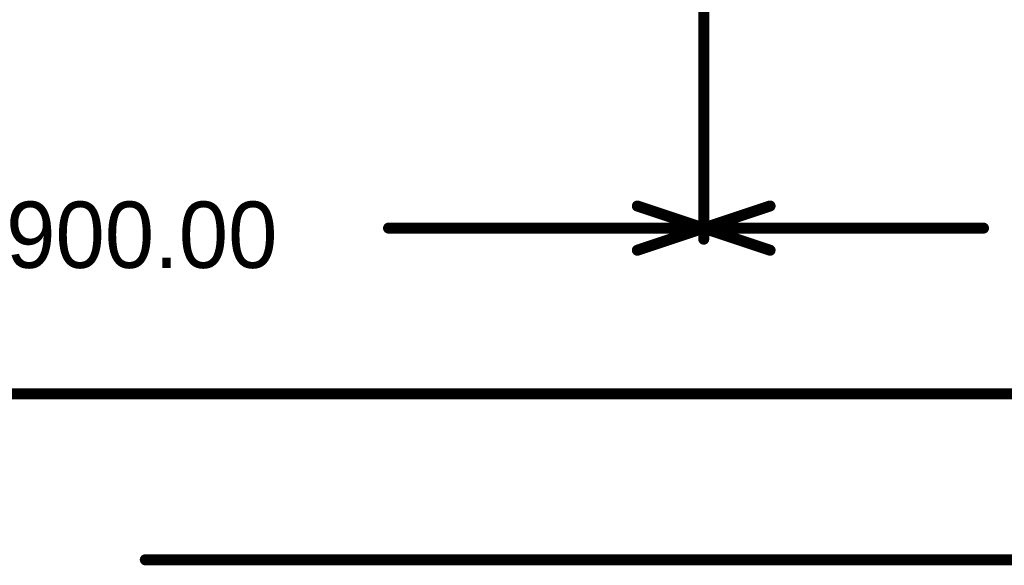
# Model space of a CAD drawing. Header units: millimetres. Extents: x 1.4 to 10.4, y 0 to 10.9.
# Tile 96 of 177: x 6.6 to 7.5, y 1.3 to 1.8. Entities that reach past the tile are written whole.
import ezdxf

# ---------------------------------------------------------------- set-up
doc = ezdxf.new("R2010")
doc.units = ezdxf.units.MM
doc.header["$MEASUREMENT"] = 0
doc.layers.add('Mechanical2', color=216, linetype='Continuous')

msp = doc.modelspace()

# ---------------------------------------------------------------- linework, layer by layer
at = {"layer": 'Mechanical2', "const_width": 0.01}
for points in [[(7.2, 1.615), (7.2, 2.2795)], [(7.2, 1.615), (7.2, 2.2795)], [(7.14, 1.645), (7.2, 1.625)], [(7.2, 1.625), (7.26, 1.645)], [(6.91495, 1.625), (7.2, 1.625)], [(7.14, 1.605), (7.2, 1.625)], [(7.2, 1.625), (7.45305, 1.625)], [(7.2, 1.625), (7.26, 1.605)], [(6.15, 1.475), (7.77306, 1.475)], [(6.69494, 1.325), (10, 1.325)]]:
    msp.add_lwpolyline(points, dxfattribs=at)
at = {"layer": 'Mechanical2', "const_width": 0.005}
for points in [[(7.1375, 1.645, 1), (7.1425, 1.645, 1)], [(7.2575, 1.645, 1), (7.2625, 1.645, 1)], [(6.91245, 1.625, 1), (6.91745, 1.625, 1)], [(7.1975, 1.625, 1), (7.2025, 1.625, 1)], [(7.1975, 1.625, 1), (7.2025, 1.625, 1)], [(7.1975, 1.625, 1), (7.2025, 1.625, 1)], [(7.1975, 1.625, 1), (7.2025, 1.625, 1)], [(7.1975, 1.625, 1), (7.2025, 1.625, 1)], [(7.1975, 1.625, 1), (7.2025, 1.625, 1)], [(7.45055, 1.625, 1), (7.45555, 1.625, 1)], [(7.1975, 1.615, 1), (7.2025, 1.615, 1)], [(7.1975, 1.615, 1), (7.2025, 1.615, 1)], [(7.1375, 1.605, 1), (7.1425, 1.605, 1)], [(7.2575, 1.605, 1), (7.2625, 1.605, 1)], [(6.69244, 1.325, 1), (6.69744, 1.325, 1)]]:
    msp.add_lwpolyline(points, format="xyb", close=True, dxfattribs=at)

# ---------------------------------------------------------------- texts
at = {"layer": 'Mechanical2'}
msp.add_text('900.00', height=0.06, dxfattribs=at).set_placement((6.56905, 1.58901))

doc.saveas('drawing.dxf')
